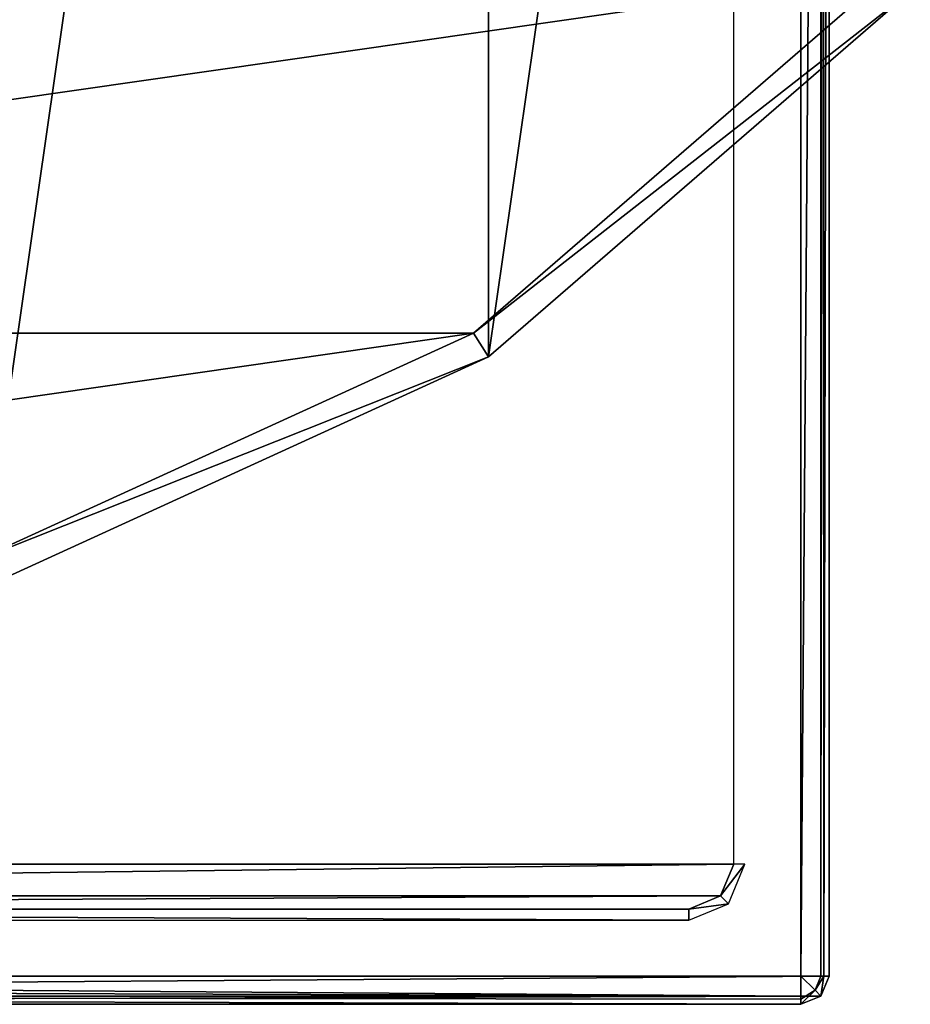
# Model space of a CAD drawing. Header units: millimetres. Extents: x -34.6 to 34.6, y -25 to 51.
# Tile 19 of 32: x 10.6 to 26.5, y -25 to -7.4. Entities that reach past the tile are written whole.
import ezdxf

# ---------------------------------------------------------------- set-up
doc = ezdxf.new("R2010")
doc.units = ezdxf.units.MM
doc.header["$LTSCALE"] = 65.185185
for name, color, linetype in [('116', 7, 'CONTINUOUS'), ('117', 7, 'CONTINUOUS'), ('119', 7, 'CONTINUOUS'), ('123', 7, 'CONTINUOUS'), ('129', 7, 'CONTINUOUS'), ('130', 7, 'CONTINUOUS'), ('135', 7, 'CONTINUOUS'), ('30', 7, 'CONTINUOUS'), ('31', 7, 'CONTINUOUS'), ('33', 7, 'CONTINUOUS'), ('35', 7, 'CONTINUOUS'), ('96', 7, 'CONTINUOUS'), ('97', 7, 'CONTINUOUS'), ('98', 7, 'CONTINUOUS'), ('99', 7, 'CONTINUOUS')]:
    doc.layers.add(name, color=color, linetype=linetype)

msp = doc.modelspace()

# ---------------------------------------------------------------- linework, layer by layer
at = {"layer": '116', "linetype": 'CONTINUOUS'}
for points in [[(24.5, -24.5, -33.1), (24.5, 22.793, -33.1), (24.854, 22.793, -32.953), (24.5, -24.5, -33.1)], [(24.854, -24.5, -32.954), (24.5, -24.5, -33.1), (24.854, 22.793, -32.953), (24.854, -24.5, -32.954)], [(24.908, -24.5, -32.889), (24.854, -24.5, -32.954), (24.887, 22.793, -32.916), (24.908, -24.5, -32.889)], [(24.887, 22.793, -32.916), (24.854, -24.5, -32.954), (24.854, 22.793, -32.953), (24.887, 22.793, -32.916)], [(25, 22.793, -32.6), (24.908, -24.5, -32.889), (24.887, 22.793, -32.916), (25, 22.793, -32.6)], [(25, 22.793, -32.6), (25, -24.5, -32.6), (24.908, -24.5, -32.889), (25, 22.793, -32.6)]]:
    msp.add_3dface(points, dxfattribs=at)
at = {"layer": '117', "linetype": 'CONTINUOUS'}
for points in [[(-24.5, -24.5, -33.1), (24.5, -24.854, -32.954), (-24.5, -24.691, -33.062), (-24.5, -24.5, -33.1)], [(-24.5, -24.5, -33.1), (24.5, -24.5, -33.1), (24.5, -24.854, -32.954), (-24.5, -24.5, -33.1)], [(-24.5, -24.691, -33.062), (24.5, -24.854, -32.954), (-24.5, -24.854, -32.954), (-24.5, -24.691, -33.062)], [(24.5, -25, -32.6), (-24.5, -25, -32.6), (-24.5, -24.854, -32.954), (24.5, -25, -32.6)], [(24.5, -24.908, -32.889), (24.5, -25, -32.6), (-24.5, -24.854, -32.954), (24.5, -24.908, -32.889)], [(24.5, -24.854, -32.954), (24.5, -24.908, -32.889), (-24.5, -24.854, -32.954), (24.5, -24.854, -32.954)]]:
    msp.add_3dface(points, dxfattribs=at)
at = {"layer": '119', "linetype": 'CONTINUOUS'}
for points in [[(25, -24.5, -32.6), (24.854, -24.854, 72.9), (24.854, -24.854, -32.6), (25, -24.5, -32.6)], [(25, -24.5, 72.9), (24.854, -24.854, 72.9), (25, -24.5, -32.6), (25, -24.5, 72.9)], [(24.5, -25, 72.9), (24.5, -25, -32.6), (24.854, -24.854, -32.6), (24.5, -25, 72.9)], [(24.854, -24.854, 72.9), (24.5, -25, 72.9), (24.854, -24.854, -32.6), (24.854, -24.854, 72.9)]]:
    msp.add_3dface(points, dxfattribs=at)
at = {"layer": '123', "linetype": 'CONTINUOUS'}
for points in [[(24.5, -24.5, -33.1), (24.854, -24.5, -32.954), (24.75, -24.75, -32.954), (24.5, -24.5, -33.1)], [(24.5, -24.5, -33.1), (24.5, -24.908, -32.889), (24.5, -24.854, -32.954), (24.5, -24.5, -33.1)], [(24.5, -24.908, -32.889), (24.5, -24.5, -33.1), (24.75, -24.75, -32.954), (24.5, -24.908, -32.889)], [(24.908, -24.5, -32.889), (24.854, -24.854, -32.6), (24.75, -24.75, -32.954), (24.908, -24.5, -32.889)], [(24.854, -24.5, -32.954), (24.908, -24.5, -32.889), (24.75, -24.75, -32.954), (24.854, -24.5, -32.954)], [(24.908, -24.5, -32.889), (25, -24.5, -32.6), (24.854, -24.854, -32.6), (24.908, -24.5, -32.889)], [(24.5, -25, -32.6), (24.5, -24.908, -32.889), (24.75, -24.75, -32.954), (24.5, -25, -32.6)], [(24.854, -24.854, -32.6), (24.5, -25, -32.6), (24.75, -24.75, -32.954), (24.854, -24.854, -32.6)]]:
    msp.add_3dface(points, dxfattribs=at)
at = {"layer": '129', "color": 7, "linetype": 'CONTINUOUS'}
for points in [[(-23.3, 22.5, 72.991), (-23.3, -22.5, 72.991), (23.3, 22.5, 72.991), (-23.3, 22.5, 72.991)], [(23.3, 22.5, 72.991), (-23.3, -22.5, 72.991), (23.3, -22.5, 72.991), (23.3, 22.5, 72.991)], [(-23.3, -22.5, 72.991), (-23.066, -23.066, 72.991), (23.3, -22.5, 72.991), (-23.3, -22.5, 72.991)], [(23.3, -22.5, 72.991), (-23.066, -23.066, 72.991), (23.066, -23.066, 72.991), (23.3, -22.5, 72.991)], [(-23.066, -23.066, 72.991), (-22.5, -23.3, 72.991), (23.066, -23.066, 72.991), (-23.066, -23.066, 72.991)], [(-22.5, -23.3, 72.991), (22.5, -23.3, 72.991), (23.066, -23.066, 72.991), (-22.5, -23.3, 72.991)]]:
    msp.add_3dface(points, dxfattribs=at)
at = {"layer": '130', "color": 7, "linetype": 'CONTINUOUS'}
for points in [[(22.5, -23.5, 72.791), (-22.5, -23.3, 72.991), (-22.5, -23.5, 72.791), (22.5, -23.5, 72.791)], [(22.5, -23.3, 72.991), (-22.5, -23.3, 72.991), (22.5, -23.5, 72.791), (22.5, -23.3, 72.991)]]:
    msp.add_3dface(points, dxfattribs=at)
at = {"layer": '135', "color": 7, "linetype": 'CONTINUOUS'}
for points in [[(23.5, -22.5, 72.791), (23.066, -23.066, 72.991), (23.207, -23.207, 72.791), (23.5, -22.5, 72.791)], [(23.3, -22.5, 72.991), (23.066, -23.066, 72.991), (23.5, -22.5, 72.791), (23.3, -22.5, 72.991)], [(23.066, -23.066, 72.991), (22.5, -23.3, 72.991), (23.207, -23.207, 72.791), (23.066, -23.066, 72.991)], [(22.5, -23.3, 72.991), (22.5, -23.5, 72.791), (23.207, -23.207, 72.791), (22.5, -23.3, 72.991)]]:
    msp.add_3dface(points, dxfattribs=at)
at = {"layer": '30', "color": 7, "linetype": 'CONTINUOUS'}
for points in [[(18.922, 45.444, -103.1), (9.861, -17.582, -103.1), (9.861, 49.582, -103.1), (18.922, 45.444, -103.1)], [(18.922, -13.444, -103.1), (9.861, -17.582, -103.1), (18.922, 45.444, -103.1), (18.922, -13.444, -103.1)], [(26.451, 38.92, -103.1), (18.922, -13.444, -103.1), (18.922, 45.444, -103.1), (26.451, 38.92, -103.1)], [(26.451, -6.92, -103.1), (18.922, -13.444, -103.1), (26.451, 38.92, -103.1), (26.451, -6.92, -103.1)]]:
    msp.add_3dface(points, dxfattribs=at)
at = {"layer": '31', "color": 7, "linetype": 'CONTINUOUS'}
for points in [[(-26.073, -6.593, -88.1), (-18.652, -13.023, -88.1), (26.073, -6.593, -88.1), (-26.073, -6.593, -88.1)], [(26.073, -6.593, -88.1), (-18.652, -13.023, -88.1), (18.652, -13.023, -88.1), (26.073, -6.593, -88.1)], [(-18.652, -13.023, -88.1), (-9.72, -17.103, -88.1), (18.652, -13.023, -88.1), (-18.652, -13.023, -88.1)], [(18.652, -13.023, -88.1), (-9.72, -17.103, -88.1), (9.72, -17.103, -88.1), (18.652, -13.023, -88.1)]]:
    msp.add_3dface(points, dxfattribs=at)
at = {"layer": '33', "color": 7, "linetype": 'CONTINUOUS'}
for points in [[(18.922, -13.444, -88.6), (26.451, -6.92, -103.1), (26.451, -6.92, -88.6), (18.922, -13.444, -88.6)], [(18.922, -13.444, -103.1), (26.451, -6.92, -103.1), (18.922, -13.444, -88.6), (18.922, -13.444, -103.1)], [(9.861, -17.582, -88.6), (18.922, -13.444, -103.1), (18.922, -13.444, -88.6), (9.861, -17.582, -88.6)], [(9.861, -17.582, -103.1), (18.922, -13.444, -103.1), (9.861, -17.582, -88.6), (9.861, -17.582, -103.1)]]:
    msp.add_3dface(points, dxfattribs=at)
at = {"layer": '35', "color": 7, "linetype": 'CONTINUOUS'}
for points in [[(26.073, -6.593, -88.1), (18.652, -13.023, -88.1), (26.451, -6.92, -88.6), (26.073, -6.593, -88.1)], [(18.652, -13.023, -88.1), (18.922, -13.444, -88.6), (26.451, -6.92, -88.6), (18.652, -13.023, -88.1)], [(18.652, -13.023, -88.1), (9.72, -17.103, -88.1), (18.922, -13.444, -88.6), (18.652, -13.023, -88.1)], [(9.72, -17.103, -88.1), (9.861, -17.582, -88.6), (18.922, -13.444, -88.6), (9.72, -17.103, -88.1)]]:
    msp.add_3dface(points, dxfattribs=at)
at = {"layer": '96', "linetype": 'CONTINUOUS'}
for points in [[(24.5, 22.793, -33.1), (-24.5, -24.5, -33.1), (4.6, 7, -33.1), (24.5, 22.793, -33.1)], [(24.5, -24.5, -33.1), (-24.5, -24.5, -33.1), (24.5, 22.793, -33.1), (24.5, -24.5, -33.1)]]:
    msp.add_3dface(points, dxfattribs=at)
at = {"layer": '97', "linetype": 'CONTINUOUS'}
for points in [[(25, -24.5, 72.9), (25, 24.5, 72.9), (-25, -24.5, 72.9), (25, -24.5, 72.9)], [(-25, -24.5, 72.9), (25, 24.5, 72.9), (-25, 24.5, 72.9), (-25, -24.5, 72.9)], [(-24.854, -24.854, 72.9), (25, -24.5, 72.9), (-25, -24.5, 72.9), (-24.854, -24.854, 72.9)], [(24.854, -24.854, 72.9), (25, -24.5, 72.9), (-24.854, -24.854, 72.9), (24.854, -24.854, 72.9)], [(-24.5, -25, 72.9), (24.854, -24.854, 72.9), (-24.854, -24.854, 72.9), (-24.5, -25, 72.9)], [(24.5, -25, 72.9), (24.854, -24.854, 72.9), (-24.5, -25, 72.9), (24.5, -25, 72.9)]]:
    msp.add_3dface(points, dxfattribs=at)
at = {"layer": '98', "linetype": 'CONTINUOUS'}
for points in [[(24.5, -25, -32.6), (24.5, -25, 72.9), (-24.5, -25, -32.6), (24.5, -25, -32.6)], [(24.5, -25, 72.9), (-24.5, -25, 72.9), (-24.5, -25, -32.6), (24.5, -25, 72.9)]]:
    msp.add_3dface(points, dxfattribs=at)
at = {"layer": '99', "linetype": 'CONTINUOUS'}
for points in [[(25, 24.5, -30.893), (25, 24.5, 72.9), (25, -24.5, -32.6), (25, 24.5, -30.893)], [(25, 24.5, 72.9), (25, -24.5, 72.9), (25, -24.5, -32.6), (25, 24.5, 72.9)], [(25, 22.793, -32.6), (25, 24.5, -30.893), (25, -24.5, -32.6), (25, 22.793, -32.6)]]:
    msp.add_3dface(points, dxfattribs=at)

doc.saveas('drawing.dxf')
